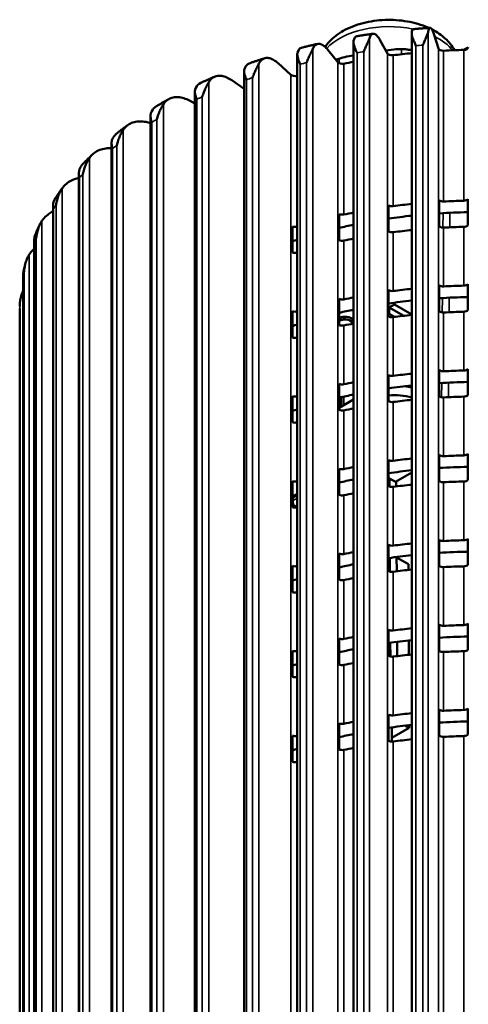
# Model space of a CAD drawing. Header units: millimetres. Extents: x 38 to 2514, y 38 to 1622.
# Tile 172 of 244: x 1647 to 1703, y 430 to 553. Entities that reach past the tile are written whole.
import ezdxf

# ---------------------------------------------------------------- set-up
doc = ezdxf.new("R2010")
doc.units = ezdxf.units.MM
doc.header["$LTSCALE"] = 7.692308
doc.layers.add('Visible (ISO)', color=7, linetype='Continuous', lineweight=50)
doc.layers.add('Visible Narrow (ISO)', color=7, linetype='Continuous', lineweight=35)

msp = doc.modelspace()

# ---------------------------------------------------------------- linework, layer by layer
at = {"layer": 'Visible (ISO)'}
for p, q in [((1696.21, 550.925), (1696.21, 427.289)), ((1699.034, 550.817), (1699.557, 549.138)), ((1688.921, 549.917), (1688.921, 426.381)), ((1692.27, 550.136), (1693.167, 548.51)), ((1681.891, 548.371), (1681.891, 424.936)), ((1685.717, 548.95), (1686.974, 547.406)), ((1688.079, 548.108), (1688.921, 548.239)), ((1692.971, 548.865), (1693.955, 549.017)), ((1679.488, 547.28), (1681.084, 545.845)), ((1675.241, 546.289), (1675.241, 422.975)), ((1673.69, 545.156), (1675.241, 544.096)), ((1669.084, 543.72), (1669.084, 420.532)), ((1668.422, 542.613), (1669.084, 542.265)), ((1663.525, 540.707), (1663.525, 417.647)), ((1658.66, 537.267), (1658.66, 414.37)), ((1654.571, 533.514), (1654.571, 410.754)), ((1693.3, 526.252), (1693.3, 529.518)), ((1699.659, 526.871), (1699.659, 530.137)), ((1703.216, 530.272), (1703.216, 527.006)), ((1651.329, 529.471), (1651.329, 406.862)), ((1687.136, 525.159), (1687.136, 528.425)), ((1681.271, 523.611), (1681.271, 526.877)), ((1648.99, 525.158), (1648.99, 402.76)), ((1647.593, 520.801), (1647.593, 398.516)), ((1703.216, 519.658), (1703.216, 516.392)), ((1693.3, 515.638), (1693.3, 518.904)), ((1699.659, 516.257), (1699.659, 519.523)), ((1687.136, 514.545), (1687.136, 517.811)), ((1694.036, 517.343), (1694.036, 517.126)), ((1647.16, 392.533), (1647.16, 516.599)), ((1681.271, 512.997), (1681.271, 516.263)), ((1693.3, 515.885), (1693.4, 515.942)), ((1694.036, 517.126), (1693.4, 516.758)), ((1695.23, 515.702), (1693.4, 516.758)), ((1693.4, 516.758), (1693.4, 515.942)), ((1694.06, 515.561), (1693.4, 515.942)), ((1696.21, 515.871), (1694.036, 517.126)), ((1688.816, 515.32), (1688.816, 514.778)), ((1699.659, 505.643), (1699.659, 508.909)), ((1703.216, 509.043), (1703.216, 505.777)), ((1693.3, 505.023), (1693.3, 508.289)), ((1687.136, 503.93), (1687.136, 507.196)), ((1695.685, 506.934), (1695.685, 506.836)), ((1681.271, 502.382), (1681.271, 505.648)), ((1687.136, 504.196), (1688.921, 505.226)), ((1687.336, 505.506), (1687.336, 504.311)), ((1687.69, 505.587), (1687.69, 504.515)), ((1693.3, 494.409), (1693.3, 497.675)), ((1699.659, 495.028), (1699.659, 498.294)), ((1703.216, 498.429), (1703.216, 495.163)), ((1687.136, 493.316), (1687.136, 496.582)), ((1681.271, 491.768), (1681.271, 495.034)), ((1693.417, 495.373), (1693.3, 495.305)), ((1693.422, 494.351), (1693.417, 495.373)), ((1694.265, 494.889), (1693.417, 495.373)), ((1696.21, 496.091), (1694.196, 494.928)), ((1694.268, 494.358), (1694.265, 494.889)), ((1681.271, 492.922), (1681.757, 493.203)), ((1681.325, 492.407), (1681.325, 492.953)), ((1681.757, 493.203), (1681.891, 493.125)), ((1699.659, 484.414), (1699.659, 487.68)), ((1703.216, 487.814), (1703.216, 484.548)), ((1693.3, 483.794), (1693.3, 487.06)), ((1687.136, 482.701), (1687.136, 485.967)), ((1693.478, 483.719), (1693.469, 485.421)), ((1694.324, 483.751), (1694.315, 485.537)), ((1694.315, 485.478), (1695.793, 484.635)), ((1681.271, 481.153), (1681.271, 484.419)), ((1695.793, 484.635), (1695.797, 483.921)), ((1699.659, 473.799), (1699.659, 477.065)), ((1703.216, 477.2), (1703.216, 473.934)), ((1687.136, 472.087), (1687.136, 475.353)), ((1693.3, 473.18), (1693.3, 476.446)), ((1693.534, 473.091), (1693.525, 474.814)), ((1694.38, 473.143), (1694.371, 474.93)), ((1695.844, 475.108), (1695.853, 473.312)), ((1681.271, 470.539), (1681.271, 473.805)), ((1693.3, 462.566), (1693.3, 465.832)), ((1699.659, 463.185), (1699.659, 466.451)), ((1703.216, 466.585), (1703.216, 463.319)), ((1687.136, 461.473), (1687.136, 464.739)), ((1693.727, 462.456), (1693.718, 464.227)), ((1695.405, 464.444), (1695.901, 464.161)), ((1695.9, 464.5), (1695.901, 464.161)), ((1681.271, 459.924), (1681.271, 463.19)), ((1695.901, 464.161), (1693.725, 462.904))]:
    msp.add_line(p, q, dxfattribs=at)
for centre, major_axis, ratio, start_param, end_param in [((1689.884, 545.68), (-0.628, 4.969), 0.1741012, 0.0069228, 0.4640728), ((1696.585, 546.545), (-0.244, 5.002), 0.0684704, 0.0026556, 0.473476), ((1683.435, 544.318), (-1.023, 4.903), 0.2767336, 0.0115354, 0.4459273), ((1702.687, 549.296), (0.6, 0), 0.5773503, 4.7521852, 6.2362236), ((1693.739, 548.616), (-0.6, 0), 0.5773503, 0.3087611, 1.7927995), ((1704.66, 520.682), (49, 0), 0.5773503, 1.7441175, 1.7927995), ((1700.148, 549.2), (-0.6, 0), 0.5773503, 0.1778614, 1.6618998), ((1704.66, 520.682), (49, 0), 0.5773503, 1.6105925, 1.6618998), ((1677.35, 542.481), (-1.436, 4.798), 0.3745987, 0.0167357, 0.4180804), ((1687.517, 547.554), (0.6, 0), 0.5773503, 3.5812535, 5.0652919), ((1704.66, 520.682), (49, 0), 0.5773503, 1.8977977, 1.9236992), ((1681.589, 546.032), (0.6, 0), 0.5773503, 3.7121532, 5.1961916), ((1704.66, 520.682), (49, 0), 0.5773503, 2.0540565, 2.0545989), ((1671.731, 540.201), (-1.872, 4.646), 0.4660076, 0.0228025, 0.3790394), ((1666.677, 537.518), (-2.338, 4.431), 0.5493811, 0.0300509, 0.3266981), ((1662.272, 534.477), (-2.836, 4.13), 0.6232786, 0.0387988, 0.2582919), ((1658.592, 531.129), (-3.361, 3.717), 0.6864274, 0.0492568, 0.1704998), ((1693.739, 529.755), (-0.6, 0), 0.5773503, 0.750848, 1.7927995), ((1704.66, 501.821), (49, 0), 0.5773503, 1.7441175, 1.7927995), ((1700.148, 530.339), (-0.6, 0), 0.5773503, 0.6199483, 1.6618998), ((1704.66, 501.821), (49, 0), 0.5773503, 1.6105925, 1.6618998), ((1702.687, 530.435), (0.6, 0), 0.5773503, 4.7521852, 5.7941367), ((1687.517, 528.693), (-0.6, 0), 0.5773503, 0.8817477, 1.9236992), ((1704.66, 501.821), (49, 0), 0.5773503, 1.8977977, 1.9236992), ((1704.66, 501.821), (-46.5, 0), 0.5773503, 4.7434413, 4.8201421), ((1704.66, 501.821), (-46.5, 0), 0.5773503, 5.0576835, 5.0988024), ((1704.66, 501.821), (-46.5, 0), 0.5773503, 4.8951308, 4.9591834), ((1681.589, 527.171), (-0.6, 0), 0.5773503, 1.0126474, 2.0545989), ((1704.66, 501.821), (49, 0), 0.5773503, 2.0540565, 2.0545989), ((1693.739, 526.489), (-0.6, 0), 0.5773503, 0.750848, 1.7927995), ((1704.66, 498.555), (49, 0), 0.5773503, 1.7441175, 1.7927995), ((1700.148, 527.073), (-0.6, 0), 0.5773503, 0.6199483, 1.6618998), ((1704.66, 498.555), (49, 0), 0.5773503, 1.6105925, 1.6618998), ((1702.687, 527.169), (0.6, 0), 0.5773503, 4.7521852, 5.7941367), ((1704.66, 501.821), (-46.5, 0), 0.5773503, 5.2240781, 5.2394465), ((1687.517, 525.427), (-0.6, 0), 0.5773503, 0.8817477, 1.9236992), ((1704.66, 498.555), (49, 0), 0.5773503, 1.8977977, 1.9236992), ((1681.589, 523.905), (-0.6, 0), 0.5773503, 1.0126474, 2.0545989), ((1704.66, 498.555), (49, 0), 0.5773503, 2.0540565, 2.0545989), ((1702.687, 519.82), (0.6, 0), 0.5773503, 4.7521852, 5.7941367), ((1693.739, 519.14), (-0.6, 0), 0.5773503, 0.750848, 1.7927995), ((1704.66, 491.206), (49, 0), 0.5773503, 1.7441175, 1.7927995), ((1700.148, 519.724), (-0.6, 0), 0.5773503, 0.6199483, 1.6618998), ((1704.66, 491.206), (49, 0), 0.5773503, 1.6105925, 1.6618998), ((1687.517, 518.078), (-0.6, 0), 0.5773503, 0.8817477, 1.9236992), ((1704.66, 491.206), (49, 0), 0.5773503, 1.8977977, 1.9236992), ((1704.66, 491.206), (46.5, 0), 0.5773503, 1.7535381, 1.8175907), ((1704.66, 491.206), (46.5, 0), 0.5773503, 1.6018487, 1.6785495), ((1681.589, 516.556), (-0.6, 0), 0.5773503, 1.0126474, 2.0545989), ((1704.66, 491.206), (49, 0), 0.5773503, 2.0540565, 2.0545989), ((1704.66, 491.206), (46.5, 0), 0.5773503, 1.9160909, 1.9572098), ((1700.148, 516.458), (-0.6, 0), 0.5773503, 0.6199483, 1.6618998), ((1704.66, 487.94), (49, 0), 0.5773503, 1.6105925, 1.6618998), ((1702.687, 516.554), (0.6, 0), 0.5773503, 4.7521852, 5.7941367), ((1687.849, 514.819), (-1.3, 0), 0.5773503, 3.7422828, 5.2928495), ((1704.66, 487.94), (49, 0), 0.5773503, 1.8977977, 1.9236992), ((1693.739, 515.874), (-0.6, 0), 0.5773503, 0.750848, 1.7927995), ((1704.66, 487.94), (49, 0), 0.5773503, 1.7441175, 1.7927995), ((1704.66, 491.206), (46.5, 0), 0.5773503, 2.0824854, 2.0978539), ((1687.517, 514.812), (-0.6, 0), 0.5773503, 0.8817477, 1.9236992), ((1681.589, 513.29), (-0.6, 0), 0.5773503, 1.0126474, 2.0545989), ((1704.66, 487.94), (49, 0), 0.5773503, 2.0540565, 2.0545989), ((1700.148, 509.11), (-0.6, 0), 0.5773503, 0.6199483, 1.6618998), ((1704.66, 480.592), (49, 0), 0.5773503, 1.6105925, 1.6618998), ((1702.687, 509.206), (0.6, 0), 0.5773503, 4.7521852, 5.7941367), ((1704.66, 480.592), (49, 0), 0.5773503, 1.8977977, 1.9236992), ((1693.739, 508.526), (-0.6, 0), 0.5773503, 0.750848, 1.7927995), ((1704.66, 480.592), (49, 0), 0.5773503, 1.7441175, 1.7927995), ((1704.66, 480.592), (46.5, 0), 0.5773503, 1.6018487, 1.6785495), ((1687.517, 507.464), (-0.6, 0), 0.5773503, 0.8817477, 1.9236992), ((1704.66, 480.592), (46.5, 0), 0.5773503, 1.7535381, 1.8175907), ((1694.054, 504.107), (5, 0), 0.5773503, 1.1249023, 1.3085477), ((1681.589, 505.942), (-0.6, 0), 0.5773503, 1.0126474, 2.0545989), ((1704.66, 480.592), (49, 0), 0.5773503, 2.0540565, 2.0545989), ((1704.66, 480.592), (46.5, 0), 0.5773503, 1.9160909, 1.9572098), ((1694.054, 502.882), (-5, 0), 0.5773503, 4.266495, 4.8636038), ((1693.739, 505.26), (-0.6, 0), 0.5773503, 0.750848, 1.7927995), ((1704.66, 477.326), (49, 0), 0.5773503, 1.7441175, 1.7927995), ((1700.148, 505.844), (-0.6, 0), 0.5773503, 0.6199483, 1.6618998), ((1704.66, 477.326), (49, 0), 0.5773503, 1.6105925, 1.6618998), ((1702.687, 505.94), (0.6, 0), 0.5773503, 4.7521852, 5.7941367), ((1704.66, 480.592), (46.5, 0), 0.5773503, 2.0824854, 2.0978539), ((1687.517, 504.198), (-0.6, 0), 0.5773503, 0.8817477, 1.9236992), ((1704.66, 477.326), (49, 0), 0.5773503, 1.8977977, 1.9236992), ((1681.589, 502.676), (-0.6, 0), 0.5773503, 1.0126474, 2.0545989), ((1704.66, 477.326), (49, 0), 0.5773503, 2.0540565, 2.0545989), ((1693.739, 497.911), (-0.6, 0), 0.5773503, 0.750848, 1.7927995), ((1704.66, 469.977), (49, 0), 0.5773503, 1.7441175, 1.7927995), ((1700.148, 498.495), (-0.6, 0), 0.5773503, 0.6199483, 1.6618998), ((1704.66, 469.977), (49, 0), 0.5773503, 1.6105925, 1.6618998), ((1702.687, 498.591), (0.6, 0), 0.5773503, 4.7521852, 5.7941367), ((1687.517, 496.849), (-0.6, 0), 0.5773503, 0.8817477, 1.9236992), ((1704.66, 469.977), (49, 0), 0.5773503, 1.8977977, 1.9236992), ((1704.66, 469.977), (46.5, 0), 0.5773503, 1.7535381, 1.8175907), ((1704.66, 469.977), (46.5, 0), 0.5773503, 1.6018487, 1.6785495), ((1681.589, 495.328), (-0.6, 0), 0.5773503, 1.0126474, 2.0545989), ((1704.66, 469.977), (49, 0), 0.5773503, 2.0540565, 2.0545989), ((1704.66, 469.977), (46.5, 0), 0.5773503, 1.9160909, 1.9572098), ((1700.148, 495.229), (-0.6, 0), 0.5773503, 0.6199483, 1.6618998), ((1702.687, 495.325), (0.6, 0), 0.5773503, 4.7521852, 5.7941367), ((1693.739, 494.645), (-0.6, 0), 0.5773503, 0.750848, 1.7927995), ((1704.66, 466.712), (49, 0), 0.5773503, 1.7441175, 1.7927995), ((1704.66, 466.712), (49, 0), 0.5773503, 1.6105925, 1.6618998), ((1704.66, 469.977), (46.5, 0), 0.5773503, 2.0824854, 2.0978539), ((1687.517, 493.583), (-0.6, 0), 0.5773503, 0.8817477, 1.9236992), ((1704.66, 466.712), (49, 0), 0.5773503, 1.8977977, 1.9236992), ((1681.589, 492.062), (-0.6, 0), 0.5773503, 1.0126474, 2.0545989), ((1704.66, 466.712), (49, 0), 0.5773503, 2.0540565, 2.0545989), ((1700.148, 487.881), (-0.6, 0), 0.5773503, 0.6199483, 1.6618998), ((1704.66, 459.363), (49, 0), 0.5773503, 1.6105925, 1.6618998), ((1702.687, 487.977), (0.6, 0), 0.5773503, 4.7521852, 5.7941367), ((1693.739, 487.297), (-0.6, 0), 0.5773503, 0.750848, 1.7927995), ((1704.66, 459.363), (49, 0), 0.5773503, 1.7441175, 1.7927995), ((1687.517, 486.235), (-0.6, 0), 0.5773503, 0.8817477, 1.9236992), ((1704.66, 459.363), (49, 0), 0.5773503, 1.8977977, 1.9236992), ((1704.66, 459.363), (46.5, 0), 0.5773503, 1.7535381, 1.8175907), ((1704.66, 459.363), (46.5, 0), 0.5773503, 1.6018487, 1.6785495), ((1681.589, 484.713), (-0.6, 0), 0.5773503, 1.0126474, 2.0545989), ((1704.66, 459.363), (49, 0), 0.5773503, 2.0540565, 2.0545989), ((1704.66, 459.363), (46.5, 0), 0.5773503, 1.9160909, 1.9572098), ((1704.66, 456.097), (49, 0), 0.5773503, 1.7441175, 1.7927995), ((1700.148, 484.615), (-0.6, 0), 0.5773503, 0.6199483, 1.6618998), ((1704.66, 456.097), (49, 0), 0.5773503, 1.6105925, 1.6618998), ((1702.687, 484.711), (0.6, 0), 0.5773503, 4.7521852, 5.7941367), ((1704.66, 459.363), (46.5, 0), 0.5773503, 2.0824854, 2.0978539), ((1687.517, 482.969), (-0.6, 0), 0.5773503, 0.8817477, 1.9236992), ((1704.66, 456.097), (49, 0), 0.5773503, 1.8977977, 1.9236992), ((1693.739, 484.031), (-0.6, 0), 0.5773503, 0.750848, 1.7927995), ((1681.589, 481.447), (-0.6, 0), 0.5773503, 1.0126474, 2.0545989), ((1704.66, 456.097), (49, 0), 0.5773503, 2.0540565, 2.0545989), ((1704.66, 448.749), (49, 0), 0.5773503, 1.7441175, 1.7927995), ((1700.148, 477.266), (-0.6, 0), 0.5773503, 0.6199483, 1.6618998), ((1704.66, 448.749), (49, 0), 0.5773503, 1.6105925, 1.6618998), ((1702.687, 477.362), (0.6, 0), 0.5773503, 4.7521852, 5.7941367), ((1687.517, 475.62), (-0.6, 0), 0.5773503, 0.8817477, 1.9236992), ((1704.66, 448.749), (49, 0), 0.5773503, 1.8977977, 1.9236992), ((1693.739, 476.682), (-0.6, 0), 0.5773503, 0.750848, 1.7927995), ((1704.66, 448.749), (46.5, 0), 0.5773503, 1.6018487, 1.6785495), ((1704.66, 448.749), (46.5, 0), 0.5773503, 1.7535381, 1.8175907), ((1681.589, 474.099), (-0.6, 0), 0.5773503, 1.0126474, 2.0545989), ((1704.66, 448.749), (49, 0), 0.5773503, 2.0540565, 2.0545989), ((1704.66, 448.749), (46.5, 0), 0.5773503, 1.9160909, 1.9572098), ((1693.739, 473.416), (-0.6, 0), 0.5773503, 0.750848, 1.7927995), ((1704.66, 445.483), (49, 0), 0.5773503, 1.7441175, 1.7927995), ((1700.148, 474), (-0.6, 0), 0.5773503, 0.6199483, 1.6618998), ((1704.66, 445.483), (49, 0), 0.5773503, 1.6105925, 1.6618998), ((1702.687, 474.096), (0.6, 0), 0.5773503, 4.7521852, 5.7941367), ((1704.66, 448.749), (46.5, 0), 0.5773503, 2.0824854, 2.0978539), ((1687.517, 472.354), (-0.6, 0), 0.5773503, 0.8817477, 1.9236992), ((1704.66, 445.483), (49, 0), 0.5773503, 1.8977977, 1.9236992), ((1681.589, 470.833), (-0.6, 0), 0.5773503, 1.0126474, 2.0545989), ((1704.66, 445.483), (49, 0), 0.5773503, 2.0540565, 2.0545989), ((1693.739, 466.068), (-0.6, 0), 0.5773503, 0.750848, 1.7927995), ((1704.66, 438.134), (49, 0), 0.5773503, 1.7441175, 1.7927995), ((1700.148, 466.652), (-0.6, 0), 0.5773503, 0.6199483, 1.6618998), ((1704.66, 438.134), (49, 0), 0.5773503, 1.6105925, 1.6618998), ((1702.687, 466.748), (0.6, 0), 0.5773503, 4.7521852, 5.7941367), ((1687.517, 465.006), (-0.6, 0), 0.5773503, 0.8817477, 1.9236992), ((1704.66, 438.134), (49, 0), 0.5773503, 1.8977977, 1.9236992), ((1704.66, 438.134), (46.5, 0), 0.5773503, 1.7535381, 1.8175907), ((1704.66, 438.134), (46.5, 0), 0.5773503, 1.6018487, 1.6785495), ((1681.589, 463.484), (-0.6, 0), 0.5773503, 1.0126474, 2.0545989), ((1704.66, 438.134), (49, 0), 0.5773503, 2.0540565, 2.0545989), ((1704.66, 438.134), (46.5, 0), 0.5773503, 1.9160909, 1.9572098), ((1700.148, 463.386), (-0.6, 0), 0.5773503, 0.6199483, 1.6618998), ((1704.66, 434.868), (49, 0), 0.5773503, 1.6105925, 1.6618998), ((1702.687, 463.482), (0.6, 0), 0.5773503, 4.7521852, 5.7941367), ((1693.739, 462.802), (-0.6, 0), 0.5773503, 0.750848, 1.7927995), ((1704.66, 434.868), (49, 0), 0.5773503, 1.7441175, 1.7927995), ((1704.66, 438.134), (46.5, 0), 0.5773503, 2.0824854, 2.0978539), ((1687.517, 461.74), (-0.6, 0), 0.5773503, 0.8817477, 1.9236992), ((1704.66, 434.868), (49, 0), 0.5773503, 1.8977977, 1.9236992), ((1681.589, 460.218), (-0.6, 0), 0.5773503, 1.0126474, 2.0545989), ((1704.66, 434.868), (49, 0), 0.5773503, 2.0540565, 2.0545989)]:
    msp.add_ellipse(centre, major_axis=major_axis, ratio=ratio, start_param=start_param, end_param=end_param, dxfattribs=at)
for points, knots in [([(1685.379, 549.313), (1685.534, 549.547), (1685.708, 549.767), (1686.394, 550.519), (1686.99, 550.969), (1688.4, 551.764), (1689.235, 552.085), (1691.004, 552.537), (1691.938, 552.667), (1693.81, 552.731), (1694.747, 552.667), (1696.559, 552.35), (1697.434, 552.096), (1698.269, 551.729), (1698.301, 551.715), (1698.333, 551.7)], [5.8641935, 5.8641935, 5.8641935, 5.8641935, 5.9824655, 5.9824655, 6.2952104, 6.2952104, 6.6517413, 6.6517413, 7.0094514, 7.0094514, 7.3630476, 7.3630476, 7.7188365, 7.7188365, 7.7330651, 7.7330651, 7.7330651, 7.7330651]), ([(1698.52, 551.712), (1698.375, 551.703), (1698.229, 551.693), (1697.938, 551.673), (1697.793, 551.663), (1697.502, 551.641), (1697.356, 551.63), (1697.066, 551.608), (1696.921, 551.596), (1696.63, 551.572), (1696.485, 551.559), (1696.34, 551.547)], [2.467255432, 2.467255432, 2.467255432, 2.467255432, 2.475188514, 2.475188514, 2.483121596, 2.483121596, 2.491054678, 2.491054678, 2.49898776, 2.49898776, 2.506920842, 2.506920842, 2.506920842, 2.506920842]), ([(1699.034, 550.817), (1698.98, 550.993), (1698.92, 551.16), (1698.803, 551.429), (1698.745, 551.531), (1698.644, 551.663), (1698.591, 551.705), (1698.492, 551.718), (1698.446, 551.689), (1698.369, 551.581), (1698.33, 551.492), (1698.279, 551.303), (1698.262, 551.226), (1698.248, 551.144)], [-0.74133438, -0.74133438, -0.74133438, -0.74133438, -0.64848029, -0.64848029, -0.5556262, -0.5556262, -0.46290193, -0.46290193, -0.37017765, -0.37017765, -0.27758415, -0.27758415, -0.22681307, -0.22681307, -0.22681307, -0.22681307]), ([(1691.373, 550.976), (1691.231, 550.956), (1691.089, 550.935), (1690.805, 550.893), (1690.663, 550.872), (1690.38, 550.829), (1690.238, 550.807), (1689.955, 550.763), (1689.814, 550.74), (1689.532, 550.694), (1689.391, 550.671), (1689.25, 550.648)], [2.598209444, 2.598209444, 2.598209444, 2.598209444, 2.606118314, 2.606118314, 2.614027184, 2.614027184, 2.621936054, 2.621936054, 2.629844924, 2.629844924, 2.637753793, 2.637753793, 2.637753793, 2.637753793]), ([(1692.27, 550.136), (1692.176, 550.306), (1692.073, 550.467), (1691.872, 550.724), (1691.773, 550.819), (1691.599, 550.941), (1691.508, 550.978), (1691.338, 550.981), (1691.259, 550.947), (1691.126, 550.831), (1691.06, 550.738), (1690.972, 550.544), (1690.943, 550.465), (1690.918, 550.381)], [-0.74133438, -0.74133438, -0.74133438, -0.74133438, -0.64848029, -0.64848029, -0.5556262, -0.5556262, -0.46290193, -0.46290193, -0.37017765, -0.37017765, -0.27758415, -0.27758415, -0.22681307, -0.22681307, -0.22681307, -0.22681307]), ([(1696.727, 549.48), (1696.694, 549.554), (1696.616, 549.695), (1696.535, 549.909), (1696.447, 550.11), (1696.371, 550.301), (1696.304, 550.481), (1696.25, 550.655), (1696.214, 550.823), (1696.207, 550.934), (1696.212, 550.989)], [0.00009478, 0.00009478, 0.00009478, 0.00009478, 0.125, 0.25, 0.375, 0.5, 0.625, 0.75, 0.875, 1, 1, 1, 1]), ([(1698.764, 551.492), (1699.37, 551.179), (1699.928, 550.803), (1700.867, 549.94), (1701.259, 549.461), (1701.553, 548.915)], [7.79825997, 7.79825997, 7.79825997, 7.79825997, 8.07857406, 8.07857406, 8.3379364, 8.3379364, 8.3379364, 8.3379364]), ([(1684.427, 549.702), (1684.29, 549.671), (1684.154, 549.64), (1683.882, 549.577), (1683.747, 549.546), (1683.476, 549.482), (1683.34, 549.449), (1683.07, 549.384), (1682.935, 549.351), (1682.665, 549.284), (1682.531, 549.251), (1682.396, 549.217)], [2.729205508, 2.729205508, 2.729205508, 2.729205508, 2.737073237, 2.737073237, 2.744940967, 2.744940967, 2.752808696, 2.752808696, 2.760676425, 2.760676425, 2.768544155, 2.768544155, 2.768544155, 2.768544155]), ([(1685.717, 548.95), (1685.585, 549.112), (1685.441, 549.263), (1685.159, 549.502), (1685.021, 549.589), (1684.778, 549.694), (1684.65, 549.723), (1684.412, 549.71), (1684.301, 549.669), (1684.115, 549.541), (1684.022, 549.442), (1683.899, 549.24), (1683.859, 549.159), (1683.824, 549.072)], [-0.74133438, -0.74133438, -0.74133438, -0.74133438, -0.64848029, -0.64848029, -0.5556262, -0.5556262, -0.46290193, -0.46290193, -0.37017765, -0.37017765, -0.27758415, -0.27758415, -0.22681307, -0.22681307, -0.22681307, -0.22681307]), ([(1689.361, 548.601), (1689.33, 548.673), (1689.255, 548.807), (1689.179, 549.016), (1689.099, 549.21), (1689.032, 549.396), (1688.976, 549.572), (1688.937, 549.742), (1688.917, 549.907), (1688.923, 550.019), (1688.935, 550.074)], [0.00017385, 0.00017385, 0.00017385, 0.00017385, 0.125, 0.25, 0.375, 0.5, 0.625, 0.75, 0.875, 1, 1, 1, 1]), ([(1679.488, 547.28), (1679.321, 547.431), (1679.138, 547.57), (1678.781, 547.785), (1678.606, 547.86), (1678.297, 547.944), (1678.135, 547.962), (1677.832, 547.929), (1677.691, 547.878), (1677.455, 547.734), (1677.338, 547.628), (1677.182, 547.415), (1677.131, 547.33), (1677.086, 547.24)], [-0.74133438, -0.74133438, -0.74133438, -0.74133438, -0.64848029, -0.64848029, -0.5556262, -0.5556262, -0.46290193, -0.46290193, -0.37017765, -0.37017765, -0.27758415, -0.27758415, -0.22681307, -0.22681307, -0.22681307, -0.22681307]), ([(1682.258, 547.174), (1682.227, 547.244), (1682.157, 547.373), (1682.087, 547.576), (1682.017, 547.764), (1681.96, 547.945), (1681.918, 548.118), (1681.892, 548.285), (1681.889, 548.45), (1681.908, 548.563), (1681.927, 548.619)], [0.00018196, 0.00018196, 0.00018196, 0.00018196, 0.125, 0.25, 0.375, 0.5, 0.625, 0.75, 0.875, 1, 1, 1, 1]), ([(1694.921, 549.058), (1694.961, 549.057), (1695.002, 549.056), (1695.216, 549.048), (1695.393, 549.032), (1695.65, 549.002), (1695.729, 548.992), (1695.863, 548.973), (1695.919, 548.965), (1696.032, 548.947), (1696.089, 548.938), (1696.167, 548.924), (1696.188, 548.92), (1696.21, 548.916)], [1.00033037, 1.00033037, 1.00033037, 1.00033037, 1.01236347, 1.01236347, 1.0626597, 1.0626597, 1.08515376, 1.08515376, 1.10131667, 1.10131667, 1.11834789, 1.11834789, 1.12501973, 1.12501973, 1.12501973, 1.12501973]), ([(1677.787, 547.904), (1677.659, 547.863), (1677.531, 547.822), (1677.276, 547.739), (1677.149, 547.698), (1676.894, 547.614), (1676.768, 547.571), (1676.514, 547.486), (1676.388, 547.443), (1676.136, 547.357), (1676.01, 547.313), (1675.884, 547.27)], [2.860246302, 2.860246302, 2.860246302, 2.860246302, 2.868054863, 2.868054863, 2.875863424, 2.875863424, 2.883671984, 2.883671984, 2.891480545, 2.891480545, 2.899289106, 2.899289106, 2.899289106, 2.899289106]), ([(1686.73, 547.707), (1686.843, 547.755), (1686.961, 547.8), (1687.092, 547.843), (1687.103, 547.847), (1687.113, 547.85)], [1.160158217, 1.160158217, 1.160158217, 1.160158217, 1.196828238, 1.196828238, 1.200014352, 1.200014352, 1.200014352, 1.200014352]), ([(1671.556, 545.599), (1671.438, 545.549), (1671.32, 545.499), (1671.086, 545.397), (1670.969, 545.346), (1670.736, 545.244), (1670.619, 545.192), (1670.387, 545.089), (1670.271, 545.037), (1670.04, 544.932), (1669.925, 544.879), (1669.81, 544.826)], [2.991335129, 2.991335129, 2.991335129, 2.991335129, 2.999065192, 2.999065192, 3.006795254, 3.006795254, 3.014525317, 3.014525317, 3.02225538, 3.02225538, 3.029985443, 3.029985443, 3.029985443, 3.029985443]), ([(1673.69, 545.156), (1673.49, 545.292), (1673.272, 545.417), (1672.845, 545.601), (1672.636, 545.662), (1672.267, 545.721), (1672.073, 545.725), (1671.711, 545.667), (1671.543, 545.604), (1671.261, 545.441), (1671.121, 545.324), (1670.934, 545.099), (1670.874, 545.01), (1670.82, 544.916)], [-0.74133438, -0.74133438, -0.74133438, -0.74133438, -0.64848029, -0.64848029, -0.5556262, -0.5556262, -0.46290193, -0.46290193, -0.37017765, -0.37017765, -0.27758415, -0.27758415, -0.22681307, -0.22681307, -0.22681307, -0.22681307]), ([(1675.537, 545.224), (1675.509, 545.292), (1675.443, 545.416), (1675.382, 545.614), (1675.322, 545.797), (1675.277, 545.975), (1675.248, 546.144), (1675.237, 546.31), (1675.25, 546.475), (1675.283, 546.59), (1675.308, 546.648)], [0.00019435, 0.00019435, 0.00019435, 0.00019435, 0.125, 0.25, 0.375, 0.5, 0.625, 0.75, 0.875, 1, 1, 1, 1]), ([(1668.422, 542.613), (1668.193, 542.733), (1667.943, 542.839), (1667.454, 542.989), (1667.214, 543.033), (1666.791, 543.062), (1666.569, 543.05), (1666.154, 542.963), (1665.962, 542.887), (1665.639, 542.7), (1665.478, 542.573), (1665.264, 542.332), (1665.195, 542.238), (1665.133, 542.14)], [-0.74133438, -0.74133438, -0.74133438, -0.74133438, -0.64848029, -0.64848029, -0.5556262, -0.5556262, -0.46290193, -0.46290193, -0.37017765, -0.37017765, -0.27758415, -0.27758415, -0.22681307, -0.22681307, -0.22681307, -0.22681307]), ([(1669.315, 542.785), (1669.289, 542.85), (1669.23, 542.969), (1669.178, 543.163), (1669.129, 543.342), (1669.097, 543.517), (1669.081, 543.685), (1669.086, 543.85), (1669.115, 544.017), (1669.16, 544.135), (1669.191, 544.195)], [0.00021246, 0.00021246, 0.00021246, 0.00021246, 0.125, 0.25, 0.375, 0.5, 0.625, 0.75, 0.875, 1, 1, 1, 1]), ([(1665.826, 542.808), (1665.72, 542.749), (1665.615, 542.69), (1665.405, 542.572), (1665.3, 542.512), (1665.092, 542.393), (1664.988, 542.333), (1664.781, 542.212), (1664.677, 542.152), (1664.471, 542.03), (1664.369, 541.969), (1664.267, 541.908)], [3.122474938, 3.122474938, 3.122474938, 3.122474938, 3.13010611, 3.13010611, 3.137737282, 3.137737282, 3.145368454, 3.145368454, 3.152999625, 3.152999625, 3.160630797, 3.160630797, 3.160630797, 3.160630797]), ([(1663.697, 539.897), (1663.675, 539.961), (1663.623, 540.076), (1663.581, 540.266), (1663.544, 540.442), (1663.525, 540.614), (1663.523, 540.781), (1663.543, 540.948), (1663.588, 541.118), (1663.644, 541.239), (1663.681, 541.302)], [0.0002388, 0.0002388, 0.0002388, 0.0002388, 0.125, 0.25, 0.375, 0.5, 0.625, 0.75, 0.875, 1, 1, 1, 1]), ([(1660.688, 539.551), (1660.596, 539.484), (1660.504, 539.418), (1660.322, 539.284), (1660.232, 539.216), (1660.051, 539.081), (1659.961, 539.014), (1659.782, 538.878), (1659.692, 538.81), (1659.515, 538.673), (1659.426, 538.604), (1659.338, 538.535)], [3.253666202, 3.253666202, 3.253666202, 3.253666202, 3.261178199, 3.261178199, 3.268690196, 3.268690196, 3.276202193, 3.276202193, 3.283714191, 3.283714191, 3.291226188, 3.291226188, 3.291226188, 3.291226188]), ([(1663.525, 539.786), (1663.344, 539.848), (1663.156, 539.9), (1662.699, 539.994), (1662.433, 540.018), (1661.963, 540.013), (1661.717, 539.984), (1661.256, 539.863), (1661.043, 539.772), (1660.684, 539.56), (1660.506, 539.419), (1660.268, 539.161), (1660.191, 539.062), (1660.122, 538.959)], [-0.71174968, -0.71174968, -0.71174968, -0.71174968, -0.64848029, -0.64848029, -0.5556262, -0.5556262, -0.46290193, -0.46290193, -0.37017765, -0.37017765, -0.27758415, -0.27758415, -0.22681307, -0.22681307, -0.22681307, -0.22681307]), ([(1658.781, 536.611), (1658.761, 536.673), (1658.719, 536.784), (1658.686, 536.972), (1658.662, 537.145), (1658.657, 537.317), (1658.669, 537.484), (1658.704, 537.653), (1658.764, 537.827), (1658.831, 537.953), (1658.872, 538.018)], [0.00027803, 0.00027803, 0.00027803, 0.00027803, 0.125, 0.25, 0.375, 0.5, 0.625, 0.75, 0.875, 1, 1, 1, 1]), ([(1656.228, 535.847), (1656.152, 535.773), (1656.075, 535.699), (1655.924, 535.552), (1655.848, 535.478), (1655.698, 535.329), (1655.624, 535.254), (1655.476, 535.105), (1655.402, 535.03), (1655.255, 534.879), (1655.182, 534.804), (1655.11, 534.728)], [3.38490277, 3.38490277, 3.38490277, 3.38490277, 3.392278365, 3.392278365, 3.39965396, 3.39965396, 3.407029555, 3.407029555, 3.41440515, 3.41440515, 3.421780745, 3.421780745, 3.421780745, 3.421780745]), ([(1658.66, 536.655), (1658.47, 536.665), (1658.288, 536.661), (1657.866, 536.627), (1657.599, 536.578), (1657.101, 536.421), (1656.87, 536.313), (1656.481, 536.072), (1656.288, 535.918), (1656.031, 535.641), (1655.948, 535.535), (1655.874, 535.427)], [-0.61695736, -0.61695736, -0.61695736, -0.61695736, -0.5556262, -0.5556262, -0.46290193, -0.46290193, -0.37017765, -0.37017765, -0.27758415, -0.27758415, -0.22681307, -0.22681307, -0.22681307, -0.22681307]), ([(1654.649, 532.982), (1654.633, 533.043), (1654.6, 533.152), (1654.579, 533.337), (1654.568, 533.509), (1654.576, 533.681), (1654.602, 533.85), (1654.651, 534.022), (1654.725, 534.201), (1654.801, 534.332), (1654.847, 534.401)], [0.00033963, 0.00033963, 0.00033963, 0.00033963, 0.125, 0.25, 0.375, 0.5, 0.625, 0.75, 0.875, 1, 1, 1, 1]), ([(1654.571, 532.952), (1654.387, 532.912), (1654.201, 532.859), (1653.759, 532.695), (1653.514, 532.569), (1653.103, 532.298), (1652.899, 532.128), (1652.626, 531.832), (1652.538, 531.72), (1652.46, 531.606)], [-0.5253077, -0.5253077, -0.5253077, -0.5253077, -0.46290193, -0.46290193, -0.37017765, -0.37017765, -0.27758415, -0.27758415, -0.22681307, -0.22681307, -0.22681307, -0.22681307]), ([(1652.539, 531.716), (1652.479, 531.636), (1652.419, 531.556), (1652.301, 531.396), (1652.242, 531.316), (1652.125, 531.155), (1652.068, 531.075), (1651.953, 530.913), (1651.896, 530.832), (1651.783, 530.67), (1651.727, 530.588), (1651.671, 530.507)], [3.516165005, 3.516165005, 3.516165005, 3.516165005, 3.523395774, 3.523395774, 3.530626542, 3.530626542, 3.537857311, 3.537857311, 3.545088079, 3.545088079, 3.552318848, 3.552318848, 3.552318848, 3.552318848]), ([(1651.373, 529.074), (1651.361, 529.133), (1651.338, 529.24), (1651.328, 529.424), (1651.331, 529.596), (1651.352, 529.768), (1651.392, 529.94), (1651.453, 530.116), (1651.54, 530.3), (1651.623, 530.436), (1651.671, 530.507)], [0.00044611, 0.00044611, 0.00044611, 0.00044611, 0.125, 0.25, 0.375, 0.5, 0.625, 0.75, 0.875, 0.99764818, 0.99764818, 0.99764818, 0.99764818]), ([(1651.33, 528.758), (1651.144, 528.665), (1650.972, 528.56), (1650.607, 528.302), (1650.395, 528.116), (1650.112, 527.798), (1650.021, 527.68), (1649.939, 527.56)], [-0.43599948, -0.43599948, -0.43599948, -0.43599948, -0.37017765, -0.37017765, -0.27758415, -0.27758415, -0.22681307, -0.22681307, -0.22681307, -0.22681307]), ([(1649.709, 527.162), (1649.67, 527.082), (1649.631, 527.003), (1649.553, 526.842), (1649.515, 526.762), (1649.44, 526.602), (1649.402, 526.521), (1649.328, 526.36), (1649.292, 526.279), (1649.22, 526.118), (1649.184, 526.037), (1649.149, 525.956)], [3.648183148, 3.648183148, 3.648183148, 3.648183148, 3.654850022, 3.654850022, 3.661516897, 3.661516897, 3.668183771, 3.668183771, 3.674850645, 3.674850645, 3.68151752, 3.68151752, 3.68151752, 3.68151752]), ([(1649.009, 524.952), (1649.001, 525.01), (1648.988, 525.115), (1648.99, 525.299), (1649.006, 525.472), (1649.04, 525.646), (1649.088, 525.806), (1649.129, 525.91), (1649.149, 525.956)], [0.00066654, 0.00066654, 0.00066654, 0.00066654, 0.125, 0.25, 0.375, 0.5, 0.625, 0.71711335, 0.71711335, 0.71711335, 0.71711335]), ([(1648.99, 524.098), (1648.865, 523.984), (1648.744, 523.86), (1648.531, 523.61), (1648.438, 523.485), (1648.355, 523.358)], [-0.33243922, -0.33243922, -0.33243922, -0.33243922, -0.27758415, -0.27758415, -0.22681307, -0.22681307, -0.22681307, -0.22681307]), ([(1647.858, 522.177), (1647.842, 522.111), (1647.826, 522.046), (1647.794, 521.915), (1647.778, 521.849), (1647.748, 521.718), (1647.733, 521.652), (1647.703, 521.521), (1647.689, 521.455), (1647.66, 521.323), (1647.646, 521.257), (1647.633, 521.192)], [3.782730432, 3.782730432, 3.782730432, 3.782730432, 3.787888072, 3.787888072, 3.793045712, 3.793045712, 3.798203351, 3.798203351, 3.803360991, 3.803360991, 3.80851863, 3.80851863, 3.80851863, 3.80851863]), ([(1647.597, 520.687), (1647.594, 520.745), (1647.591, 520.849), (1647.604, 521.027), (1647.622, 521.138), (1647.633, 521.192)], [0.00136471, 0.00136471, 0.00136471, 0.00136471, 0.125, 0.25, 0.36322903, 0.36322903, 0.36322903, 0.36322903]), ([(1647.593, 518.82), (1647.585, 518.804), (1647.527, 518.686), (1647.435, 518.464), (1647.335, 518.15), (1647.258, 517.832), (1647.204, 517.509), (1647.172, 517.185), (1647.163, 516.96), (1647.162, 516.849)], [0.1203426, 0.1203426, 0.1203426, 0.1203426, 0.14285714, 0.28571429, 0.42857143, 0.57142857, 0.71428571, 0.85714286, 1, 1, 1, 1]), ([(1681.325, 492.407), (1681.325, 492.343), (1681.336, 492.28), (1681.375, 492.162), (1681.404, 492.107), (1681.476, 492.006), (1681.52, 491.963), (1681.624, 491.881), (1681.684, 491.849), (1681.793, 491.805), (1681.842, 491.791), (1681.891, 491.781)], [0.7853982, 0.7853982, 0.7853982, 0.7853982, 0.973883, 0.973883, 1.1757046, 1.1757046, 1.4195287, 1.4195287, 1.7425794, 1.7425794, 2.0155574, 2.0155574, 2.0155574, 2.0155574])]:
    msp.add_open_spline(points, degree=3, knots=knots, dxfattribs=at)
for points in [[(1698.248, 551.144), (1698.237, 551.082), (1698.199, 550.953), (1698.12, 550.75), (1698.025, 550.534), (1697.922, 550.307), (1697.812, 550.067), (1697.709, 549.812), (1697.621, 549.636), (1697.583, 549.545)], [(1690.918, 550.381), (1690.9, 550.319), (1690.849, 550.186), (1690.754, 549.976), (1690.649, 549.753), (1690.539, 549.518), (1690.424, 549.269), (1690.32, 549.006), (1690.233, 548.824), (1690.196, 548.73)], [(1702.726, 548.95), (1702.911, 549.063), (1703.098, 549.171), (1703.286, 549.275)], [(1683.824, 549.072), (1683.798, 549.008), (1683.734, 548.872), (1683.627, 548.654), (1683.512, 548.423), (1683.397, 548.179), (1683.279, 547.922), (1683.176, 547.651), (1683.091, 547.462), (1683.055, 547.365)], [(1688.079, 548.108), (1687.75, 548.035), (1687.426, 547.951), (1687.113, 547.85)], [(1694.921, 549.058), (1694.609, 549.062), (1694.284, 549.046), (1693.955, 549.017)], [(1677.086, 547.24), (1677.053, 547.174), (1676.978, 547.032), (1676.859, 546.806), (1676.737, 546.566), (1676.619, 546.313), (1676.501, 546.047), (1676.399, 545.768), (1676.318, 545.573), (1676.285, 545.473)], [(1670.82, 544.916), (1670.781, 544.848), (1670.695, 544.699), (1670.567, 544.464), (1670.441, 544.214), (1670.32, 543.952), (1670.204, 543.678), (1670.106, 543.391), (1670.031, 543.19), (1670, 543.088)], [(1665.133, 542.14), (1665.088, 542.068), (1664.994, 541.913), (1664.858, 541.668), (1664.729, 541.408), (1664.609, 541.137), (1664.497, 540.854), (1664.404, 540.56), (1664.335, 540.354), (1664.308, 540.249)], [(1660.122, 538.959), (1660.072, 538.883), (1659.971, 538.721), (1659.831, 538.465), (1659.701, 538.196), (1659.584, 537.916), (1659.477, 537.624), (1659.391, 537.324), (1659.33, 537.113), (1659.306, 537.006)], [(1658.769, 536.649), (1658.769, 536.649), (1658.769, 536.649), (1658.768, 536.649)], [(1655.874, 535.427), (1655.819, 535.348), (1655.713, 535.178), (1655.57, 534.911), (1655.442, 534.632), (1655.329, 534.344), (1655.23, 534.044), (1655.153, 533.737), (1655.101, 533.522), (1655.081, 533.414)], [(1652.46, 531.606), (1652.402, 531.522), (1652.292, 531.344), (1652.15, 531.066), (1652.025, 530.778), (1651.919, 530.481), (1651.829, 530.174), (1651.761, 529.862), (1651.719, 529.643), (1651.704, 529.534)], [(1649.939, 527.56), (1649.879, 527.472), (1649.768, 527.285), (1649.628, 526.997), (1649.509, 526.699), (1649.411, 526.395), (1649.332, 526.081), (1649.275, 525.764), (1649.243, 525.543), (1649.233, 525.432)], [(1648.355, 523.358), (1648.294, 523.266), (1648.182, 523.07), (1648.047, 522.772), (1647.937, 522.465), (1647.849, 522.154), (1647.781, 521.835), (1647.737, 521.515), (1647.716, 521.291), (1647.71, 521.18)], [(1688.81, 514.71), (1688.814, 514.732), (1688.816, 514.755), (1688.816, 514.778)]]:
    msp.add_open_spline(points, degree=3, dxfattribs=at)
at = {"layer": 'Visible Narrow (ISO)'}
for p, q in [((1698.248, 551.144), (1698.248, 427.442)), ((1690.918, 550.381), (1690.918, 426.687)), ((1696.727, 549.479), (1696.727, 427.332)), ((1697.583, 549.544), (1697.583, 427.397)), ((1683.824, 549.072), (1683.824, 425.393)), ((1689.362, 548.6), (1689.362, 426.453)), ((1690.196, 548.729), (1690.196, 426.582)), ((1693.167, 426.979), (1693.167, 548.51)), ((1693.871, 529.417), (1693.871, 548.278)), ((1694.921, 549.058), (1694.921, 548.408)), ((1699.557, 427.518), (1699.557, 549.138)), ((1700.202, 529.994), (1700.202, 548.855)), ((1702.711, 548.95), (1702.711, 530.089)), ((1677.086, 547.24), (1677.086, 423.583)), ((1682.258, 547.174), (1682.258, 425.026)), ((1683.056, 547.364), (1683.055, 425.217)), ((1686.974, 426.04), (1686.974, 547.406)), ((1687.113, 547.85), (1687.113, 547.298)), ((1687.725, 528.368), (1687.725, 547.229)), ((1681.084, 424.73), (1681.084, 545.845)), ((1681.868, 526.864), (1681.868, 545.725)), ((1670.82, 544.916), (1670.82, 421.291)), ((1675.537, 545.224), (1675.537, 423.076)), ((1676.285, 545.473), (1676.285, 423.325)), ((1670, 543.088), (1670, 420.94)), ((1665.133, 542.14), (1665.133, 418.561)), ((1669.315, 542.784), (1669.315, 420.637)), ((1663.698, 539.897), (1663.697, 417.749)), ((1664.308, 540.249), (1664.308, 418.101)), ((1660.122, 538.959), (1660.122, 415.449)), ((1659.307, 537.006), (1659.306, 414.858)), ((1658.781, 536.61), (1658.781, 414.463)), ((1655.874, 535.427), (1655.874, 412.022)), ((1655.081, 533.413), (1655.081, 411.266)), ((1654.65, 532.982), (1654.649, 410.834)), ((1652.46, 531.606), (1652.46, 408.372)), ((1651.704, 529.533), (1651.704, 407.386)), ((1651.374, 529.073), (1651.373, 406.925)), ((1700.122, 528.539), (1700.108, 526.727)), ((1700.97, 528.583), (1700.957, 526.764)), ((1649.939, 527.56), (1649.939, 404.647)), ((1693.871, 518.802), (1693.871, 526.151)), ((1700.202, 519.379), (1700.202, 526.728)), ((1702.711, 526.823), (1702.711, 519.474)), ((1649.01, 524.951), (1649.009, 402.803)), ((1649.233, 525.432), (1649.233, 403.284)), ((1687.725, 517.753), (1687.725, 525.102)), ((1648.355, 523.358), (1648.355, 401.183)), ((1681.868, 516.25), (1681.868, 523.598)), ((1647.711, 521.18), (1647.71, 399.032)), ((1647.598, 520.685), (1647.597, 398.537)), ((1700.043, 517.921), (1700.03, 516.119)), ((1700.892, 517.965), (1700.878, 516.146)), ((1647.162, 516.849), (1647.162, 394.701)), ((1700.202, 508.765), (1700.202, 516.113)), ((1702.711, 516.208), (1702.711, 508.86)), ((1688.882, 515.274), (1688.816, 515.236)), ((1693.871, 508.188), (1693.871, 515.536)), ((1687.725, 507.139), (1687.725, 514.487)), ((1681.868, 505.635), (1681.868, 512.984)), ((1700.813, 507.347), (1700.8, 505.528)), ((1695.559, 506.86), (1695.559, 506.919)), ((1696.122, 506.735), (1696.122, 506.982)), ((1699.964, 507.301), (1699.951, 505.516)), ((1693.871, 497.573), (1693.871, 504.922)), ((1700.202, 498.15), (1700.202, 505.499)), ((1702.711, 505.594), (1702.711, 498.245)), ((1687.725, 496.524), (1687.725, 503.873)), ((1681.868, 495.021), (1681.868, 502.369)), ((1693.871, 486.959), (1693.871, 494.307)), ((1700.202, 487.536), (1700.202, 494.884)), ((1702.711, 494.979), (1702.711, 487.631)), ((1687.725, 485.91), (1687.725, 493.258)), ((1681.868, 484.406), (1681.868, 491.755)), ((1700.202, 476.921), (1700.202, 484.27)), ((1702.711, 484.365), (1702.711, 477.016)), ((1693.871, 476.344), (1693.871, 483.693)), ((1687.725, 475.295), (1687.725, 482.644)), ((1681.868, 473.792), (1681.868, 481.14)), ((1693.871, 465.73), (1693.871, 473.078)), ((1700.202, 466.307), (1700.202, 473.655)), ((1702.711, 473.75), (1702.711, 466.402)), ((1687.725, 464.681), (1687.725, 472.029)), ((1681.868, 463.178), (1681.868, 470.526)), ((1700.202, 427.549), (1700.202, 463.041)), ((1702.711, 427.63), (1702.711, 463.136)), ((1693.871, 427.06), (1693.871, 462.464)), ((1687.725, 426.177), (1687.725, 461.415)), ((1681.868, 424.93), (1681.868, 459.912))]:
    msp.add_line(p, q, dxfattribs=at)
for centre, major_axis, start_param, end_param in [((1693.346, 546.81), (8.75, 0), 1.2174786, 2.6659798), ((1693.346, 546.81), (8.75, 0), 0.4278303, 0.8537535), ((1704.66, 516.599), (57.5, 0), 1.694188, 1.709204), ((1704.66, 516.599), (57.5, 0), 1.8250877, 1.8401037), ((1704.66, 516.599), (57.5, 0), 1.9559874, 1.9710034), ((1704.66, 516.599), (57.5, 0), 2.0868871, 2.1019031), ((1704.66, 516.599), (57.5, 0), 2.2177868, 2.2328028), ((1704.66, 516.599), (57.5, 0), 2.3486865, 2.3637025), ((1704.66, 516.599), (57.5, 0), 2.4795862, 2.4946022), ((1704.66, 516.599), (57.5, 0), 2.6104859, 2.6255019), ((1704.66, 516.599), (-57.5, 0), 5.8829782, 5.8979942), ((1704.66, 516.599), (-57.5, 0), 6.0138779, 6.0288939), ((1704.66, 516.599), (-57.5, 0), 6.1447776, 6.1597936), ((1704.66, 516.599), (-57.5, 0), 6.2756773, 6.2831853), ((1687.849, 514.778), (0.967, 0), 0, 2.3992403), ((1687.849, 514.697), (0.868, 0), 6.2721044, 8.8185856), ((1682.075, 492.407), (-0.75, 0), 4.9599312, 6.2831853), ((1682.075, 491.998), (-0.25, 0), 5.5381523, 7.0282183)]:
    msp.add_ellipse(centre, major_axis=major_axis, ratio=0.5773503, start_param=start_param, end_param=end_param, dxfattribs=at)

doc.saveas('drawing.dxf')
